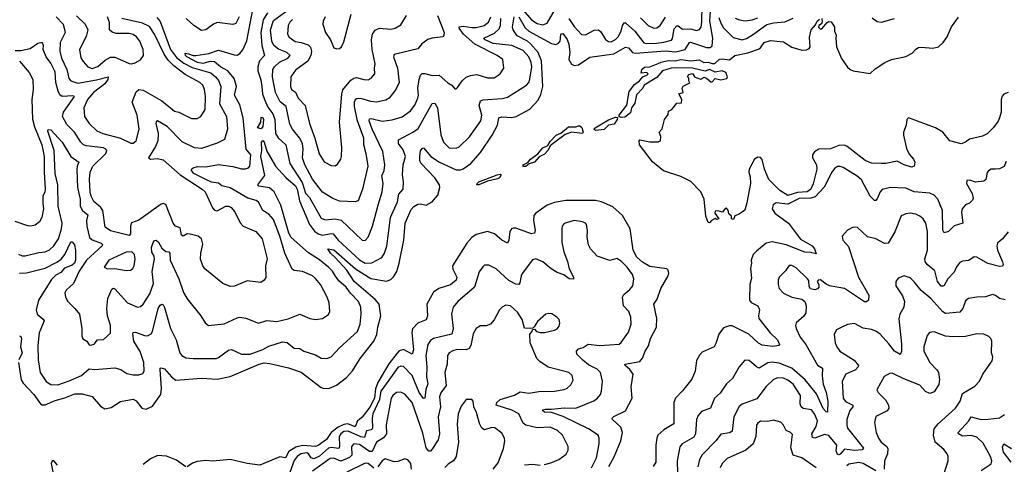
# Model space of a CAD drawing. Extents: x 2143765 to 2212931, y 878955 to 1017455.
# Tile 157 of 256: x 2152117 to 2159038, y 963380 to 966506. Entities that reach past the tile are written whole.
import ezdxf

# ---------------------------------------------------------------- set-up
doc = ezdxf.new("R2010")
doc.units = 0

msp = doc.modelspace()

# ---------------------------------------------------------------- linework, layer by layer
at = {"layer": '0CON20XD'}
for points in [[(2153302.5, 966265), (2153335, 966254.2), (2153355, 966254.3), (2153445, 966267.6), (2153515, 966291.8), (2153625, 966257.6), (2153645, 966257.1), (2153665, 966267.3), (2153685.4, 966294.6), (2153712.2, 966357.8), (2153771.8, 966665)], [(2155655, 966571.9), (2155715, 966505.3), (2155755, 966480), (2155795, 966469.3), (2155825, 966480.9), (2155915, 966638.9)], [(2153857.5, 966555), (2153827.7, 966505), (2153811.6, 966415), (2153817.7, 966325), (2153837.3, 966255), (2153803.3, 966216.7), (2153789.5, 966175), (2153791, 966145), (2153812.1, 966082.1), (2153818.1, 966035), (2153824, 965985), (2153836.4, 965945), (2153861.8, 965891.8), (2153897, 965845), (2153911.1, 965805), (2153913.9, 965705), (2153934.4, 965674.4), (2153986.7, 965625), (2154015, 965494.5), (2154101.3, 965361.3), (2154125, 965286.2), (2154152.9, 965255), (2154235, 965110.9), (2154265, 965098.2), (2154335, 965105.2), (2154375.6, 965095.6), (2154525, 964955.7), (2154544.2, 964954.2), (2154565, 964977.5), (2154596.9, 965055), (2154638, 965212), (2154665.4, 965295), (2154672.7, 965355), (2154663.1, 965406.9), (2154679.6, 965445), (2154682.7, 965485), (2154668.6, 965578.6), (2154593.3, 965735), (2154572.5, 965795), (2154575, 965809.4), (2154587.9, 965812.1), (2154665, 965793.5), (2154735, 965800.9), (2154805, 965823.3), (2154864.7, 965865.3), (2154894.1, 965905.9), (2154914.6, 965955), (2154918.9, 965975), (2154914.8, 966025), (2154923.9, 966085), (2154933.8, 966116.2), (2154945, 966126.4), (2154965, 966127.1), (2155015, 966112.2), (2155065, 966116.1), (2155125, 966060.8), (2155153.8, 966045), (2155175, 966020), (2155185, 966020), (2155195, 966028.8), (2155227.1, 966075), (2155255, 966100.6), (2155285.5, 966114.5), (2155330.3, 966120.3), (2155405, 966096.5), (2155453, 966097), (2155493.8, 966126.2), (2155520.8, 966165), (2155512, 966225), (2155473.5, 966255), (2155315, 966333.4), (2155237.4, 966405), (2155205.6, 966445), (2155206.2, 966455), (2155235, 966461.3), (2155295, 966450), (2155325, 966450.4), (2155381.1, 966465), (2155410.9, 966489.1), (2155429.5, 966525)], [(2155054.6, 966535), (2155099.5, 966415), (2155097.5, 966395), (2155090, 966385), (2155015, 966375.7), (2154985, 966365.6), (2154942.5, 966335), (2154915, 966300), (2154748.6, 966261.4), (2154744.7, 966245), (2154772.3, 966165), (2154783.5, 966065), (2154760.5, 966015), (2154713.5, 965955), (2154689.5, 965940.5), (2154625, 965926), (2154585, 965930.5), (2154515, 965950.7), (2154485, 965948.8), (2154475, 965942.2), (2154467.6, 965922.4), (2154467.6, 965895), (2154486, 965805), (2154532.5, 965675), (2154532.5, 965627.5), (2154550.4, 965565), (2154562.8, 965475), (2154526.8, 965315), (2154496.7, 965233.3), (2154475, 965224.4), (2154365, 965228.9), (2154317.9, 965247.9), (2154245, 965293.3), (2154175.3, 965385), (2154121, 965485), (2154104.3, 965535), (2154109.8, 965595), (2154103.8, 965635), (2154082.9, 965675), (2154034.1, 965735), (2154015, 965772.2), (2153988.8, 965895), (2153947.1, 965927.1), (2153914.2, 965995), (2153893.2, 966105), (2153895.3, 966154.7), (2153906.8, 966175), (2153943.8, 966206.2), (2154002.5, 966235), (2154018.1, 966255), (2153994.4, 966275), (2153935, 966297.4), (2153903, 966325), (2153888.8, 966355), (2153878.6, 966435), (2153900.8, 966499.2), (2154002.9, 966575)], [(2155624.2, 966525), (2155669.4, 966449.4), (2155694.7, 966424.7), (2155855, 966338.9), (2155885, 966332), (2155905, 966339.5), (2155914.7, 966355.3), (2155920.5, 966399.5), (2155925, 966407.1), (2155935, 966407.8), (2155965, 966366.4), (2155975.8, 966334.2), (2155983, 966275), (2155976.8, 966225), (2155995, 966193.5), (2156015, 966183.2), (2156045, 966188), (2156125, 966241.2), (2156293.4, 966266.6), (2156375, 966313.6), (2156395, 966306.7), (2156423.3, 966275), (2156445, 966270), (2156655, 966285.9), (2156729.8, 966280.2), (2156794.8, 966295.2), (2156823.8, 966346.2), (2156831.7, 966348.3), (2156945, 966310), (2156969.5, 966310.5), (2156985, 966321.2), (2156989.6, 966375), (2156968.9, 966495), (2156973.7, 966566.3)], [(2155976.2, 966515), (2156015, 966457.3), (2156065, 966400.6), (2156095, 966399.2), (2156155, 966430.9), (2156185, 966433.6), (2156201.1, 966421.1), (2156235, 966367.3), (2156255, 966352.7), (2156275, 966350.7), (2156305, 966366), (2156324.1, 966385), (2156344.8, 966425), (2156355, 966465.7), (2156365, 966482.9), (2156375, 966483.3), (2156439.7, 966425), (2156503.8, 966343.8), (2156525, 966337.3), (2156591.8, 966341.8), (2156645, 966346.9), (2156697.8, 966362.2), (2156705.7, 966374.3), (2156717.7, 966442.3), (2156735, 966462.9), (2156745, 966463.1), (2156775, 966438.3), (2156831.6, 966441.6), (2156875, 966429.6), (2156895, 966435.6), (2156906.1, 966453.9), (2156912.6, 966487.4), (2156914.5, 966605)], [(2153080.3, 966520.3), (2153103.5, 966493.5), (2153177.7, 966295), (2153219, 966239), (2153270.9, 966200.9), (2153330.1, 966170.1), (2153461, 966131), (2153494, 966105), (2153515, 966078.9), (2153529.5, 966035), (2153520.5, 965915), (2153571.1, 965825), (2153577.5, 965735), (2153556.3, 965663.7), (2153505, 965637.1), (2153395, 965599.1), (2153345, 965604.7), (2153258, 965648), (2153153.5, 965755), (2153085, 965794), (2153075, 965786.7), (2153073.8, 965775), (2153090.8, 965705), (2153088.4, 965655), (2153071.3, 965615), (2153021.8, 965535), (2153035, 965525.5), (2153085, 965529.8), (2153125, 965519.4), (2153245.2, 965415.2), (2153400.4, 965315), (2153419.7, 965295), (2153472.8, 965182.8), (2153486.7, 965166.7), (2153505, 965162.5), (2153565, 965194.5), (2153585, 965195.5), (2153604.2, 965185), (2153628.2, 965155), (2153667.2, 965077.2), (2153687.5, 965055), (2153777.4, 965017.4), (2153821.5, 964965), (2153855.4, 964825), (2153845.5, 964775), (2153846.8, 964693.2), (2153835.7, 964674.3), (2153811.2, 964658.8), (2153715, 964669.2), (2153626.4, 964633.6), (2153595, 964630.6), (2153545, 964652), (2153418.8, 964755), (2153404.2, 964775), (2153388.3, 964821.7), (2153390, 964865), (2153403, 964927), (2153394.2, 964965), (2153371.2, 964985), (2153315, 964999.1), (2153295, 964999.6), (2153265, 964984.6), (2153255, 964991.4), (2153245, 965042.5), (2153212, 965055), (2153194.4, 965075), (2153145, 965205.6), (2153125, 965212.5), (2153112.1, 965207.9), (2152955, 965095.5), (2152902.6, 965077.4), (2152895.5, 965055), (2152895, 965000), (2152885, 964987.5), (2152755, 965022), (2152717.7, 965047.7), (2152701.7, 965165), (2152687.8, 965185), (2152638.1, 965228.1), (2152619.7, 965265), (2152612.1, 965295), (2152606.8, 965385), (2152612.9, 965435), (2152630, 965475), (2152721.8, 965565), (2152728.8, 965585), (2152723.1, 965595), (2152704.7, 965604.7), (2152585, 965617.8), (2152565, 965626.9), (2152545.7, 965645.7), (2152502.3, 965715), (2152448.8, 965768.8), (2152417.5, 965825), (2152424, 965855), (2152500.8, 965965), (2152490.3, 965970.3), (2152415, 965966.5), (2152398.3, 965978.3), (2152386.7, 966003.3), (2152371.1, 966065), (2152365, 966138.1), (2152335, 966200), (2152302.9, 966245), (2152282.2, 966295), (2152282.9, 966325), (2152275, 966346.2), (2152245, 966339.2), (2152189.1, 966300.9), (2152125, 966287.3), (2152084.2, 966285.8)], [(2152108.6, 964095), (2152127.1, 963975), (2152140.9, 963950.9), (2152215, 963872.1), (2152262.3, 963805), (2152275, 963797.9), (2152295, 963797.4), (2152365, 963828.3), (2152435, 963847.7), (2152505, 963876.5), (2152555, 963875.9), (2152626.4, 963856.4), (2152685, 963789.6), (2152715, 963770.7), (2152760.5, 963779.5), (2152825, 963821.5), (2152915, 963837.7), (2152935, 963827.5), (2152975, 963775.4), (2153005, 963768.2), (2153050.9, 963789.1), (2153109.5, 963870.5), (2153113.3, 963915), (2153103.3, 964045), (2153104.5, 964055.5), (2153111.2, 964058.8), (2153135, 964052), (2153184.6, 963994.6), (2153215, 963972.5), (2153395, 963985.5), (2153505, 963978.2), (2153595, 963998.5), (2153800.8, 964085), (2153835, 964092.9), (2153875, 964089.6), (2154005, 964059.1), (2154095, 964027.9), (2154235, 963920), (2154255, 963912.5), (2154295, 963914.5), (2154344.2, 963935.8), (2154415, 963991.1), (2154455, 964037.1), (2154510.8, 964125), (2154605.2, 964245), (2154627.7, 964292.3), (2154634, 964344), (2154655.5, 964425), (2154643.9, 964505), (2154615, 964538.3), (2154468, 964665), (2154415.8, 964745), (2154334.8, 964834.8), (2154302.2, 964865), (2154282.5, 964895), (2154325, 964887.8), (2154477.8, 964755), (2154585, 964687.5), (2154695, 964668.1), (2154725, 964679.6), (2154745, 964697.9), (2154767.1, 964735), (2154785, 964794), (2154817.4, 964955), (2154827.1, 965075), (2154868.6, 965171.4), (2154886.6, 965193.4), (2154915, 965208.4), (2154935, 965210.9), (2154975, 965202.2), (2155015, 965224.7), (2155055, 965271.1), (2155070, 965325), (2155067.3, 965345), (2155035, 965393.1), (2154936.1, 965496.1), (2154929, 965515), (2154928.9, 965545), (2154935, 965583.3), (2154945, 965601.2), (2154955, 965604), (2155007.1, 965545), (2155067.1, 965505), (2155185, 965450.8), (2155215, 965450), (2155235, 965457.1), (2155287.8, 965495), (2155355, 965573.1), (2155436.7, 965695), (2155475.4, 965765), (2155485.6, 965815), (2155505, 965822.9), (2155575, 965819.1), (2155606, 965824), (2155702.7, 965877.3), (2155760.2, 965939.8), (2155780.3, 965979.7), (2155794.1, 966035.9), (2155785.4, 966215.4), (2155762.2, 966275), (2155706.4, 966336.4), (2155685, 966354.2), (2155613.1, 966393.1), (2155585.6, 966435), (2155580.9, 966455), (2155593.1, 966525)], [(2152373.1, 966525), (2152422.8, 966475), (2152436.8, 966415), (2152402.2, 966345), (2152399.3, 966285), (2152410.5, 966235), (2152448.8, 966155), (2152454.3, 966124.3), (2152463, 966093), (2152475, 966076.5), (2152525, 966060), (2152657.4, 966082.6), (2152737.5, 966105), (2152737.1, 966085), (2152714.1, 966055), (2152636.5, 965995), (2152592.4, 965945), (2152567.6, 965885), (2152571.5, 965825), (2152603.8, 965775), (2152658.1, 965725), (2152702, 965705), (2152825, 965673.9), (2152897.7, 965637.7), (2152915, 965638), (2152935.6, 965655), (2152955.4, 965735), (2152942.9, 965835), (2152907.7, 965925), (2152935, 965998.6), (2152955, 966015.4), (2152985, 966010.4), (2153115.5, 965935), (2153205, 965862.9), (2153235, 965855.6), (2153325, 965812.2), (2153365, 965811.4), (2153389.2, 965825), (2153419.5, 965875), (2153422.8, 965965), (2153416.7, 966015), (2153402.9, 966045), (2153382.7, 966065), (2153280.2, 966120.2), (2153201, 966181), (2153160.8, 966220.8), (2153132.3, 966262.3), (2153065, 966404.6), (2153028, 966458), (2152980.7, 966480.7), (2152834.4, 966514.4)], [(2152515, 966533.6), (2152576.4, 966475), (2152596.2, 966435), (2152585, 966388), (2152537.5, 966295), (2152546.4, 966236.4), (2152561.9, 966211.9), (2152594.5, 966174.5), (2152625, 966162.3), (2152665, 966176.2), (2152717.8, 966222.2), (2152755, 966241.8), (2152785, 966241.8), (2152859.6, 966209.6), (2152885, 966197.5), (2152905, 966195.8), (2152927.9, 966202.1), (2152965, 966224), (2152987.5, 966255), (2152985.7, 966295), (2152960.6, 966355), (2152936.7, 966385), (2152915, 966400.9), (2152885, 966409.6), (2152795, 966409.2), (2152767.6, 966417.6), (2152748.2, 966435), (2152747.5, 966485), (2152733.1, 966525)], [(2153660, 966525), (2153635, 966480), (2153615, 966472.5), (2153505, 966486.2), (2153478.1, 966475), (2153425, 966435.5), (2153395, 966430), (2153340.5, 966465), (2153286.2, 966515)], [(2154035, 966506.7), (2154015, 966487.8), (2154003.8, 966465), (2153999.1, 966405), (2154011.7, 966381.7), (2154052.2, 966352.2), (2154095, 966345.9), (2154145, 966329.3), (2154161.6, 966311.6), (2154167.9, 966285), (2154162.5, 966255), (2154142.4, 966215), (2154055, 966150.9), (2154022.2, 966105), (2154020.8, 966035), (2154027.8, 966015), (2154056.3, 965996.3), (2154075, 965954.5), (2154123.3, 965903.3), (2154152.9, 965775), (2154191.9, 965671.9), (2154222.8, 965562.8), (2154257.4, 965507.4), (2154305, 965480), (2154335, 965479.2), (2154350.9, 965489.1), (2154373.1, 965525), (2154377.8, 965545), (2154381.5, 965605), (2154363.8, 965785), (2154380, 965985), (2154387.2, 966012.7), (2154445, 966081.5), (2154465, 966095.5), (2154485, 966100), (2154535.5, 966084.5), (2154565, 966083.3), (2154586.2, 966093.8), (2154613.1, 966125), (2154610, 966165), (2154615.4, 966195), (2154595.3, 966295), (2154589.5, 966365), (2154596.2, 966403.8), (2154615, 966433.1), (2154645, 966447.1), (2154725, 966438.5), (2154756.2, 966445), (2154795, 966469.2), (2154835.6, 966535)], [(2154264.5, 966525), (2154249.5, 966495), (2154247.8, 966475), (2154265.6, 966415), (2154300.8, 966365), (2154325, 966307.5), (2154345, 966300), (2154365, 966303.3), (2154378.8, 966315), (2154395, 966350), (2154447.1, 966545)], [(2155702.1, 966087.9), (2155715.7, 966175), (2155713.1, 966205), (2155695.3, 966245), (2155655, 966289.7), (2155575, 966323.3), (2155445, 966338.5), (2155388, 966365), (2155379.2, 966375), (2155455, 966410.2), (2155487.6, 966442.4), (2155496, 966464), (2155499.3, 966515)], [(2156479.7, 966519.7), (2156535, 966465.5), (2156575, 966446.5), (2156595, 966448.9), (2156618.5, 966465), (2156656.4, 966523.6)], [(2156605, 966197.3), (2156625, 966207.6), (2156675, 966218.4), (2156725, 966215.9), (2156765, 966226.2), (2156835, 966217.5), (2156892.8, 966222.7), (2156925, 966205.8), (2156955, 966208), (2156985, 966196.7), (2157003, 966197), (2157035, 966227.1), (2157055, 966230.8), (2157105, 966223.3), (2157142.5, 966255), (2157235, 966273.3), (2157310.5, 966299.5), (2157323.1, 966306.9), (2157350, 966345), (2157395, 966358.6), (2157485, 966350), (2157545, 966312.2), (2157615, 966290.9), (2157646.8, 966293.2), (2157666.7, 966303.3), (2157673.1, 966315), (2157667.3, 966382.7), (2157679.5, 966435), (2157709.7, 966470.3), (2157721.9, 966495), (2157739.7, 966510.3)], [(2157031.8, 966521.8), (2157045, 966481.8), (2157065, 966449.4), (2157131, 966381), (2157195, 966364.2), (2157225, 966374.2), (2157274.6, 966405), (2157367.8, 966472.2), (2157415, 966483.1), (2157495, 966489.6), (2157554.1, 966515.9)], [(2157145, 966516.4), (2157175.3, 966505.3), (2157217.3, 966497.3), (2157265, 966503.5), (2157305, 966519)], [(2157756, 966515), (2157758.3, 966491.7), (2157752.3, 966477.7), (2157733.3, 966465), (2157732.3, 966452.3), (2157745, 966440), (2157755, 966442.5), (2157792.5, 966485), (2157805, 966493.3), (2157820.7, 966490.7), (2157843.8, 966455), (2157843.9, 966423.9), (2157856.1, 966396.1), (2157853.8, 966376.2), (2157858.9, 966315), (2157892.6, 966232.6), (2157935, 966171.2), (2157953.3, 966155), (2157975, 966147.1), (2158095, 966127.1), (2158130.8, 966159.2), (2158198.6, 966205), (2158244.8, 966225.2), (2158345, 966245.8), (2158389.1, 966270.9), (2158415, 966298.9), (2158435, 966310), (2158455, 966313.3), (2158534.7, 966304.7), (2158574.7, 966315.3), (2158608.9, 966345), (2158637.1, 966385), (2158665.6, 966455), (2158715, 966524.4)], [(2158109.7, 966519.7), (2158145, 966493.8), (2158175, 966488.6), (2158265, 966513.3)], [(2152115, 966213.2), (2152182.5, 966135), (2152209.5, 966085), (2152210.7, 966015), (2152201.6, 965945), (2152207.5, 965807.5), (2152221.8, 965751.8), (2152271.7, 965625), (2152287.7, 965545), (2152287.5, 965435), (2152296.7, 965315), (2152294.1, 965295.9), (2152278.5, 965265), (2152280.4, 965215), (2152283.6, 965175), (2152273.3, 965115), (2152255.4, 965084.6), (2152225, 965061.9), (2152195, 965053.1), (2152175, 965055.7), (2152085, 965086.9)], [(2152107.4, 964857.4), (2152135, 964845.4), (2152155, 964845.3), (2152251.7, 964868.3), (2152295, 964872.7), (2152325, 964887.1), (2152357.3, 964915), (2152388.6, 964965), (2152410, 965035), (2152414.2, 965075), (2152386.7, 965195), (2152383.9, 965345), (2152367.1, 965425), (2152358.5, 965585), (2152315, 965722.5), (2152315.8, 965734.2), (2152335, 965731.5), (2152415, 965644.4), (2152475.4, 965545), (2152532.9, 965505), (2152519.7, 965475), (2152517.8, 965452.2), (2152523, 965325), (2152540.6, 965245), (2152541.7, 965195), (2152557.6, 965165), (2152596.1, 965135), (2152587.1, 965095), (2152588.3, 965055), (2152606.7, 964975), (2152625, 964957.8), (2152690, 964935), (2152698.1, 964925), (2152695.6, 964915), (2152585.3, 964815), (2152535, 964738.5), (2152495, 964651.4), (2152444.3, 964605), (2152434.2, 964585), (2152439.4, 964555), (2152454.4, 964525), (2152505, 964475.6), (2152536.2, 964435), (2152553.5, 964335), (2152553, 964283), (2152561.4, 964261.4), (2152588.8, 964245), (2152605, 964220.9), (2152617.6, 964217.6), (2152640, 964225), (2152662.5, 964255), (2152705, 964257.5), (2152755, 964302), (2152754.6, 964355.4), (2152733.3, 964423.3), (2152729.1, 964475), (2152735.8, 964545), (2152765, 964612.2), (2152775, 964617.7), (2152785, 964614.5), (2152875, 964514.3), (2152945, 964485.6), (2152965, 964490), (2152985, 964505.8), (2153030.6, 964579.4), (2153058.3, 964651.7), (2153048.3, 964735), (2153065.3, 964825.3), (2153062.9, 964842.9), (2153045, 964871.2), (2153042.4, 964905), (2153055, 964940), (2153065, 964953.1), (2153075, 964956), (2153092, 964942), (2153115, 964899.2), (2153145, 964876.2), (2153165, 964873.3), (2153171.2, 964865), (2153174.5, 964815), (2153234.7, 964684.7), (2153268.1, 964588.1), (2153293.9, 964543.9), (2153389.2, 964425), (2153420.8, 964375), (2153443.3, 964355), (2153555, 964367.8), (2153645, 964410.5), (2153665, 964414.4), (2153707.2, 964407.2), (2153795, 964372.2), (2153855, 964390), (2153925, 964383.6), (2154002.7, 964402.7), (2154085, 964435.7), (2154155, 964405.6), (2154195, 964397.1), (2154245.5, 964404.5), (2154287, 964433), (2154295.8, 964455), (2154291.9, 964515), (2154278.2, 964555), (2154230.9, 964645), (2154196.8, 964686.8), (2154174, 964704), (2154105, 964735.4), (2154045, 964742.7), (2154031.8, 964751.8), (2153981.3, 964865), (2153945.3, 964985), (2153900.1, 965100.1), (2153868.5, 965138.5), (2153825, 965164.5), (2153794.1, 965224.1), (2153778, 965235), (2153721.2, 965251.2), (2153595, 965323.9), (2153537.1, 965337.1), (2153515, 965355.5), (2153465, 965363.6), (2153420, 965385), (2153340, 965425), (2153324.3, 965445.7), (2153324.3, 965455.7), (2153335.6, 965464.4), (2153365.5, 965474.5), (2153425, 965471.1), (2153515, 965488), (2153615, 965473.5), (2153675, 965458), (2153705, 965457.7), (2153725, 965464.6), (2153733.9, 965476.1), (2153741.8, 965555), (2153708.7, 965595), (2153688.6, 965815), (2153665, 965907.1), (2153627.3, 965975), (2153639.5, 966035), (2153625, 966092.3), (2153578.8, 966145), (2153527.1, 966175), (2153485, 966209.8), (2153455, 966212.1), (2153405, 966197.6), (2153367.1, 966205), (2153291.8, 966245), (2153282.7, 966255), (2153280.8, 966269.2), (2153302.5, 966265)], [(2159065, 965994.4), (2159035, 965982.5), (2159022.2, 965967.8), (2159014.7, 965945), (2159015.3, 965855), (2159004.6, 965815.4), (2158995, 965792), (2158962.8, 965747.2), (2158917.4, 965702.6), (2158885, 965687.8), (2158793.3, 965665), (2158765.5, 965644.5), (2158735, 965632.5), (2158655, 965654.4), (2158604.8, 965714.8), (2158555, 965746.3), (2158364, 965816), (2158351.9, 965805), (2158348.3, 965765), (2158329.7, 965715), (2158329.3, 965695), (2158349.6, 965599.6), (2158369.5, 965559.5), (2158399.2, 965525), (2158408, 965505), (2158403.3, 965475), (2158385, 965470), (2158335, 965484.6), (2158285, 965512), (2158205, 965495.6), (2158175.5, 965495.5), (2158105, 965497.8), (2158060, 965515), (2157934, 965614), (2157913.3, 965623.3), (2157875, 965622.4), (2157815, 965599), (2157735, 965595.3), (2157704, 965576), (2157690, 965555), (2157690.7, 965535), (2157718.1, 965485), (2157720.8, 965455), (2157695, 965352.9), (2157677.6, 965315), (2157652.9, 965295), (2157585, 965290.1), (2157515, 965269.9), (2157459.3, 965305), (2157383.2, 965383.2), (2157351.8, 965455), (2157335, 965523.3), (2157325, 965536.2), (2157305, 965540), (2157282.5, 965525), (2157244.4, 965455), (2157242.2, 965435), (2157251.7, 965401.7), (2157254.5, 965355), (2157227.5, 965217.5), (2157215, 965167.5), (2157175, 965137.5), (2157142.5, 965127.5), (2157135, 965100), (2157120, 965105), (2157120, 965125), (2157101.7, 965141.7), (2157097, 965167), (2157085, 965180), (2157075, 965177.5), (2157057, 965153), (2157025, 965162.5), (2157005, 965160), (2157003.3, 965145), (2157030, 965105), (2157015, 965100), (2157005, 965107.5), (2156980, 965095), (2156965, 965077.5), (2156955, 965080), (2156938.8, 965125), (2156927.8, 965245), (2156905, 965296.7), (2156835, 965368.8), (2156765, 965402.9), (2156642.1, 965442.1), (2156565, 965507.5), (2156473.8, 965625), (2156470, 965655), (2156475, 965660), (2156545, 965647.5), (2156605, 965647.5), (2156620, 965655), (2156623.3, 965685), (2156612.5, 965715), (2156631.7, 965738.3), (2156650, 965805), (2156675, 965840), (2156677.5, 965862.5), (2156700, 965875), (2156735, 965920), (2156768.3, 965921.7), (2156770, 965945), (2156750, 965985), (2156780, 965995), (2156772.5, 966025), (2156780.7, 966039.3), (2156828.3, 966061.7), (2156820, 966075), (2156820, 966095), (2156810, 966105), (2156820.7, 966119.3), (2156845, 966126.7), (2156861.7, 966101.7), (2156905, 966087.5), (2156925, 966102.5), (2156943.9, 966093.9), (2156975, 966070), (2156985, 966070), (2157005, 966092.5), (2157045, 966082.5), (2157087, 966093), (2157092.5, 966105), (2157080, 966135), (2157055, 966147.1), (2157005, 966136), (2156965, 966155.7), (2156935, 966144), (2156845, 966165.4), (2156725, 966167.9), (2156695, 966165.4), (2156635, 966146.6), (2156595, 966099.5), (2156505.5, 966045), (2156496.6, 966023.4), (2156452.7, 965977.3), (2156440, 965920), (2156416.8, 965885), (2156409.2, 965850.8), (2156369.7, 965820.3), (2156345, 965817.8), (2156330.8, 965825), (2156331.5, 965835), (2156384.4, 965905), (2156400.1, 965999.9), (2156439.1, 966050.9), (2156473.5, 966075), (2156497, 966103), (2156525, 966114.6), (2156534, 966125), (2156524.2, 966134.2), (2156485, 966130), (2156488.8, 966155), (2156509.2, 966170.8), (2156545, 966174), (2156605, 966197.3)], [(2152115, 964722.9), (2152165, 964726.3), (2152295, 964759.4), (2152378, 964802), (2152408.5, 964821.5), (2152434.7, 964855.3), (2152475, 964943.8), (2152485, 964943.8), (2152503, 964923), (2152510, 964885), (2152507.8, 964815), (2152501.9, 964795), (2152485, 964779.2), (2152431.7, 964758.3), (2152405, 964729.6), (2152370.7, 964709.3), (2152340.8, 964679.2), (2152249.6, 964535), (2152232, 964465), (2152239.5, 964435), (2152281.4, 964401.4), (2152288.3, 964388.3), (2152254.4, 964305), (2152243.9, 964216.1), (2152245.5, 964115), (2152261.1, 964025), (2152302.6, 963962.6), (2152335, 963941.1), (2152385, 963938.2), (2152463.6, 963966.4), (2152550.8, 964005), (2152605, 964052.2), (2152645, 964046.5), (2152785, 964057.8), (2152826.6, 964046.6), (2152869.1, 964019.1), (2152915, 964008.1), (2152955, 964009.4), (2152981.9, 964018.1), (2152990.6, 964035), (2152989.6, 964095), (2152962.7, 964172.7), (2152918.8, 964245), (2152911.7, 964298.3), (2152915, 964306.2), (2152931.7, 964308.3), (2152995, 964285.4), (2153015, 964283.9), (2153041.5, 964298.5), (2153050.3, 964315), (2153090.4, 964475), (2153105, 964500), (2153115, 964505.7), (2153125, 964501.2), (2153135, 964483.3), (2153176.7, 964335), (2153216.1, 964255), (2153242.8, 964162.8), (2153257.5, 964145), (2153285, 964128.9), (2153336.2, 964123.8), (2153496.7, 964123.3), (2153515, 964130), (2153585, 964183.5), (2153605, 964187.8), (2153675, 964154.5), (2153736.7, 964155), (2153825, 964186.8), (2153868.2, 964211.8), (2153965, 964242.1), (2153996.6, 964236.6), (2154045, 964196.7), (2154085, 964193.3), (2154115, 964175.6), (2154195, 964150), (2154235, 964127.1), (2154275, 964124.3), (2154306.2, 964135), (2154365, 964198.1), (2154490.6, 964315), (2154510.6, 964365), (2154516.7, 964435), (2154515.5, 964485), (2154497.3, 964525), (2154442.5, 964582.5), (2154411.8, 964625), (2154359.5, 964669.5), (2154336.9, 964703.1), (2154315, 964737.7), (2154288.2, 964765), (2154225, 964817.1), (2154147.5, 964867.5), (2154024.7, 964974.7), (2154008.5, 965005), (2153952.1, 965202.1), (2153904.8, 965294.8), (2153872.9, 965322.9), (2153796.7, 965335), (2153790, 965345), (2153840.3, 965409.7), (2153811.6, 965545), (2153817.7, 965585), (2153816.1, 965643.9), (2153825, 965655.5), (2153835, 965644.3), (2153855, 965580.6), (2153914.6, 965475), (2153987.1, 965397.1), (2154055, 965337.9), (2154066.7, 965313.3), (2154082.5, 965232.5), (2154154.9, 965064.9), (2154189.6, 965019.6), (2154215, 965000.4), (2154245, 964990.2), (2154305, 965002.3), (2154319.4, 964999.4), (2154355, 964954.7), (2154505, 964818.4), (2154545, 964794.2), (2154592.7, 964797.3), (2154662.9, 964835), (2154682.1, 964865), (2154696.9, 964913.1), (2154723.7, 965115), (2154773.1, 965225), (2154780.8, 965279.2), (2154811.5, 965315), (2154815.3, 965365), (2154807.5, 965415), (2154811.6, 965485), (2154828, 965545), (2154811.4, 965591.4), (2154780.4, 965635), (2154779.4, 965660.6), (2154885, 965717.2), (2154918.3, 965741.7), (2155015, 965917.1), (2155035, 965918), (2155054.4, 965885), (2155076.8, 965696.8), (2155094.7, 965644.7), (2155135, 965605.5), (2155185, 965602.3), (2155205, 965611.1), (2155278.6, 965681.4), (2155358.7, 965795), (2155364.7, 965835), (2155346.9, 965903.1), (2155355.6, 965935), (2155375, 965943.3), (2155508, 965952), (2155545, 965961.1), (2155678.5, 966045), (2155694.6, 966065), (2155702.1, 966087.9)], [(2153815, 965738.9), (2153788, 965745), (2153811.4, 965785), (2153815, 965820), (2153825, 965819.2), (2153830.6, 965805), (2153825, 965753.8), (2153815, 965738.9)], [(2156165, 965725.6), (2156151.9, 965735), (2156161.5, 965745), (2156255, 965801.8), (2156305, 965821.5), (2156318.2, 965818.2), (2156316.9, 965805), (2156295, 965770.8), (2156255, 965763.3), (2156225, 965733.9), (2156165, 965725.6)], [(2155675, 965472.7), (2155655, 965474), (2155656.2, 965485), (2155688.9, 965501.1), (2155708.2, 965525), (2155758.3, 965561.7), (2155794.8, 965605.2), (2155828.9, 965621.1), (2155845, 965650.5), (2155886.8, 965693.3), (2155921, 965709), (2155975, 965751.8), (2156025, 965752.5), (2156045, 965759.4), (2156055, 965758.4), (2156067, 965747), (2156077.1, 965715), (2156073.2, 965706.8), (2155995, 965715.9), (2155951.8, 965698.2), (2155848.5, 965621.5), (2155829.6, 965585), (2155805, 965561.1), (2155769.1, 965540.9), (2155735, 965503.1), (2155698.5, 965491.5), (2155675, 965472.7)], [(2159051.7, 965508.3), (2159036.8, 965473.2), (2159005, 965456.9), (2158975.5, 965455.5), (2158945, 965455.7), (2158925.8, 965444.2), (2158917.7, 965432.3), (2158908.6, 965381.4), (2158895, 965370), (2158835, 965364.3), (2158795, 965378), (2158774.3, 965375.7), (2158772, 965355), (2158811.4, 965285), (2158818.8, 965251.2), (2158814.1, 965235.9), (2158794.2, 965215.8), (2158765, 965204.2), (2158740.5, 965175), (2158737, 965153), (2158746.2, 965075), (2158685, 965057.5), (2158645, 965016.9), (2158615, 965008), (2158605.6, 965025.6), (2158602.2, 965165), (2158571.1, 965245), (2158545, 965272.9), (2158515, 965286.1), (2158405, 965294.7), (2158345, 965320.4), (2158235, 965326.9), (2158178.9, 965311.1), (2158165.3, 965294.7), (2158145, 965247.5), (2158135, 965235.8), (2158125, 965235.6), (2158095, 965264.4), (2158035, 965380), (2158004.5, 965405.5), (2157905, 965467.8), (2157885, 965474.4), (2157865, 965472.9), (2157845, 965459.2), (2157825.4, 965434.6), (2157772.4, 965327.6), (2157709.4, 965260.6), (2157678.2, 965251.8), (2157595, 965247.8), (2157515, 965208.9), (2157435, 965219.4), (2157412.5, 965205), (2157407.1, 965175), (2157424.3, 965145), (2157521.9, 965075), (2157605, 964962.3), (2157688.2, 964915), (2157702.5, 964895), (2157715, 964860), (2157675, 964870), (2157635, 964871.2), (2157505, 964922.8), (2157405, 964944), (2157362.9, 964935), (2157295, 964877.8), (2157272.2, 964855), (2157257.8, 964815), (2157261.9, 964795), (2157253.6, 964756.4), (2157261.7, 964688.3), (2157248.5, 964645), (2157245.7, 964535), (2157258.3, 964518.3), (2157305, 964494), (2157316.4, 964465), (2157308.9, 964425), (2157313.1, 964405), (2157390.9, 964305), (2157444.3, 964255), (2157458, 964222), (2157453.9, 964216.1), (2157411.4, 964208.6), (2157335, 964218.2), (2157311.1, 964231.1), (2157241.5, 964295), (2157125, 964352.5), (2157105, 964353.3), (2157065, 964339.4), (2157030.6, 964295), (2157010.9, 964229.1), (2156997.5, 964205), (2156915, 964169.2), (2156895, 964148), (2156875, 964110), (2156864.4, 964035), (2156842.2, 963977.8), (2156775, 963897.1), (2156727.1, 963845), (2156713.9, 963815), (2156714.1, 963665.9), (2156645, 963623.3), (2156602.5, 963585), (2156594.2, 963565), (2156588.1, 963515), (2156588.2, 963395), (2156570, 963365)], [(2155345, 965344), (2155330, 965345), (2155331.4, 965355), (2155345, 965365.9), (2155472, 965415), (2155495, 965419.4), (2155502, 965415), (2155489.6, 965395), (2155475, 965387.2), (2155405, 965371.5), (2155345, 965344)], [(2156455, 964837.3), (2156429.5, 964885), (2156407.1, 965035), (2156355, 965129.5), (2156285, 965190), (2156205.8, 965225.8), (2156165, 965234.8), (2155955, 965233.7), (2155875, 965220), (2155825, 965201.5), (2155743.6, 965146.4), (2155730.2, 965129.8), (2155727.5, 965095), (2155741.1, 965025), (2155735.6, 965004.4), (2155715, 965000.5), (2155605, 965040), (2155585, 965040), (2155574.2, 965035), (2155562.4, 965017.6), (2155554.5, 964955.5), (2155545, 964934.2), (2155505, 964955.4), (2155455, 965000), (2155405, 965015.7), (2155325, 964995.7), (2155294.2, 964975), (2155259.4, 964935), (2155160, 964775), (2155161.9, 964751.9), (2155190, 964695), (2155183.6, 964675), (2155145, 964640.7), (2155063.7, 964616.3), (2155025, 964590.6), (2154978.9, 964505), (2154983.1, 964425), (2154974.6, 964395.4), (2154915, 964371.8), (2154877.6, 964332.4), (2154873.3, 964306.7), (2154884.7, 964185.3), (2154876.4, 964153.6), (2154815, 964186.7), (2154785, 964176.9), (2154769, 964161), (2154712.4, 964087.6), (2154634.1, 963955.9), (2154618.8, 963911.2), (2154611.5, 963845), (2154579, 963781), (2154525, 963711.5), (2154504.7, 963695.3), (2154491.9, 963685), (2154475.5, 963644.5), (2154423.7, 963663.7), (2154395, 963659.4), (2154355, 963642.2), (2154307, 963605), (2154272.8, 963555), (2154215, 963512.2), (2154195, 963506.1), (2154105, 963513.1), (2154058.5, 963501.5), (2154008.9, 963471.1), (2153985, 963425.7), (2153945, 963432.2), (2153805, 963374.8), (2153714.8, 963384.8), (2153595, 963414.4), (2153475, 963401.8), (2153425, 963407.3), (2153365, 963400.9), (2153331.1, 963388.9), (2153295, 963362)], [(2156135.6, 963355), (2156171.1, 963425), (2156190, 963525), (2156190, 963565), (2156182, 963585), (2156115, 963628.7), (2155935.9, 963715.9), (2155855, 963745.5), (2155805, 963747.7), (2155793.5, 963755), (2155795, 963762.5), (2155811.8, 963768.3), (2155855, 963767.3), (2155945, 963778.1), (2156026, 963774), (2156153.3, 963826.7), (2156179.2, 963845), (2156199.3, 963870.7), (2156207.1, 963895), (2156213.6, 963965), (2156199.5, 964025), (2156175, 964049.3), (2156115, 964078.5), (2156075, 964111.5), (2156034, 964155), (2156030.8, 964175), (2156045, 964192.2), (2156077.9, 964202.1), (2156112.5, 964225), (2156195, 964215.5), (2156330, 964225), (2156344.5, 964235.5), (2156395, 964308.8), (2156414.3, 964365), (2156412.9, 964415), (2156399.4, 964455), (2156361.5, 964495), (2156354.2, 964555), (2156364.3, 964575), (2156405, 964609.2), (2156425.6, 964635), (2156433.1, 964685), (2156423.1, 964715), (2156387.8, 964765), (2156345, 964808), (2156315, 964828), (2156265, 964813.8), (2156175, 964843.3), (2156130, 964895), (2156114.2, 964924.2), (2156106.1, 964976.1), (2156108.8, 965025), (2156100, 965065), (2156093.3, 965075), (2156072.5, 965085), (2156015, 965094.4), (2155945, 965072.5), (2155930.8, 965055), (2155927.5, 965035), (2155927.7, 964942.3), (2155941.5, 964875), (2155967, 964807), (2155978, 964755), (2156010, 964695), (2156008.8, 964681.2), (2155980, 964685), (2155942.7, 964712.7), (2155895, 964728.5), (2155853.1, 964755), (2155795, 964804.4), (2155745, 964825.7), (2155722.4, 964817.6), (2155648.5, 964721.5), (2155640.5, 964705), (2155633.1, 964656.9), (2155625, 964644), (2155605, 964645.6), (2155555, 964672.7), (2155465, 964754.4), (2155415, 964780.6), (2155385, 964780), (2155371.4, 964768.6), (2155347.4, 964732.6), (2155313.5, 964626.5), (2155196.7, 964525), (2155164.5, 964485), (2155150.9, 964439.1), (2155164.6, 964335), (2155155, 964295.7), (2155026.4, 964263.6), (2155005, 964250.6), (2154986.6, 964223.4), (2154972, 964145), (2154979.2, 964065), (2154975.3, 963995), (2154985.4, 963945), (2154971.4, 963905), (2154965, 963844.2), (2154955, 963843.1), (2154925, 963885.4), (2154875.3, 964005), (2154815, 964067.5), (2154795, 964070.8), (2154775, 964061.2), (2154712.4, 963972.4), (2154656.1, 963893.9), (2154646.6, 963835), (2154599.4, 963735), (2154594.8, 963705), (2154597.5, 963632.5), (2154586.7, 963623.3), (2154554.5, 963615.5), (2154541.3, 963568.7), (2154515, 963572.3), (2154425, 963613.8), (2154395, 963610.2), (2154373.3, 963595), (2154361.5, 963575), (2154364, 963505), (2154359, 963491), (2154305, 963497.7), (2154286.4, 963493.6), (2154225, 963436.6), (2154185, 963418.3), (2154166.5, 963426.5), (2154146.7, 963455), (2154135, 963461.9), (2154093.8, 963455), (2154066.8, 963435), (2154045, 963406.7), (2154005, 963296.5)], [(2159065.7, 965015), (2159024.4, 964965.6), (2158988.8, 964935), (2158984.4, 964915.6), (2158989.1, 964885), (2159025.5, 964804.5), (2159030, 964785), (2159026.2, 964773.8), (2159005, 964770), (2158921.7, 964791.7), (2158845.4, 964835.4), (2158825, 964838), (2158788.2, 964811.8), (2158745, 964809.4), (2158725, 964799.2), (2158700.9, 964769.1), (2158685, 964730), (2158640.8, 964685), (2158615, 964638.1), (2158605, 964631.5), (2158595, 964633.5), (2158569.1, 964665), (2158549.3, 964739.3), (2158495, 964783.9), (2158481.1, 964805), (2158479.6, 964825), (2158496.9, 964885), (2158496.8, 965016.8), (2158485.3, 965075.3), (2158468.1, 965105), (2158445, 965124.4), (2158415, 965137.8), (2158375.4, 965145.4), (2158345, 965141.9), (2158312.5, 965127.5), (2158268.9, 965015), (2158221.2, 964935), (2158195, 964932.5), (2158135.4, 964965.4), (2158075, 964980), (2158005, 965043.8), (2157976.4, 965046.4), (2157934.4, 965025.6), (2157898.8, 964985), (2157903.8, 964955), (2157942, 964912), (2158013.1, 964695), (2158085, 964568.8), (2158084, 964535), (2158068.7, 964521.3), (2158055, 964522.7), (2157915.2, 964615.2), (2157810, 964635), (2157785.9, 964645.9), (2157745, 964677.5), (2157730, 964675), (2157722.5, 964665), (2157733.6, 964643.6), (2157733.3, 964625), (2157725, 964613.3), (2157705, 964606.7), (2157675, 964613.3), (2157665, 964630), (2157662.7, 964672.7), (2157654.3, 964685), (2157575, 964762.5), (2157545, 964777.8), (2157525, 964776.7), (2157499.5, 964740.5), (2157455.6, 964695), (2157448.6, 964675), (2157448.1, 964645), (2157455.7, 964615), (2157485, 964584.4), (2157545, 964554.4), (2157615, 964540.8), (2157636, 964525), (2157645.8, 964495), (2157642.5, 964445), (2157628.9, 964421.1), (2157574.3, 964375.7), (2157570, 964355), (2157574.5, 964334.5), (2157602.7, 964275), (2157643.3, 964223.3), (2157725, 964077.5), (2157759.2, 964055), (2157756.7, 964003.3), (2157764.7, 963944.7), (2157785.8, 963885.8), (2157797.3, 963825), (2157795, 963746.7), (2157785, 963749.4), (2157765, 963773.6), (2157718, 963875), (2157638.9, 963975), (2157545, 964057), (2157455, 964090.9), (2157405, 964097.1), (2157375, 964094.2), (2157315, 964056.9), (2157295, 964064.6), (2157245, 964110), (2157215, 964112), (2157174.4, 964065), (2157127.5, 963982.5), (2157085, 963945.8), (2157039.5, 963880.5), (2157001.4, 963845), (2156972.5, 963775), (2156909.6, 963750.4), (2156885, 963724), (2156873.6, 963695), (2156866.2, 963595), (2156855, 963571.1), (2156772.5, 963525), (2156756.7, 963503.3), (2156739.3, 963405), (2156739.8, 963320.2)], [(2152865, 964742.9), (2152895, 964744), (2152912.4, 964757.6), (2152921.4, 964775), (2152927.4, 964822.6), (2152922.5, 964855), (2152905, 964873.8), (2152865, 964871.4), (2152744, 964815), (2152710, 964765), (2152734.2, 964754.2), (2152785, 964755.6), (2152865, 964742.9)], [(2156257.2, 963365), (2156296.4, 963433.6), (2156341.4, 963545), (2156353.8, 963605), (2156341.9, 963641.9), (2156282.5, 963695), (2156280.8, 963705), (2156292.5, 963717.5), (2156375, 963755.4), (2156422.9, 963845), (2156415.9, 963925), (2156428.9, 964015), (2156406.4, 964046.4), (2156373.3, 964075), (2156370.8, 964085), (2156475, 964103.3), (2156494.5, 964125.5), (2156513.6, 964176.4), (2156536.6, 964213.4), (2156551.2, 964265), (2156593.4, 964345), (2156596.2, 964405), (2156573.5, 964505), (2156597.8, 964542.2), (2156624, 964616), (2156674.3, 964705), (2156680, 964725), (2156676, 964745), (2156665.5, 964755.5), (2156545, 964770), (2156495, 964800.8), (2156455, 964837.3)], [(2159045, 964536.4), (2159004.7, 964544.7), (2158975, 964567.5), (2158955, 964574.2), (2158905, 964557.1), (2158845, 964555.5), (2158785, 964545.7), (2158765, 964528.8), (2158745.3, 964474.7), (2158725, 964450.6), (2158625, 964440), (2158605, 964452.9), (2158520.5, 964545), (2158452.7, 964602.7), (2158405, 964663.1), (2158375, 964690), (2158335, 964705.6), (2158291.7, 964688.3), (2158275.7, 964665), (2158275.7, 964635), (2158323.1, 964565), (2158335.6, 964525), (2158331.1, 964485), (2158304.5, 964435.5), (2158296.5, 964403.5), (2158316, 964226), (2158316.3, 964173.7), (2158305, 964152.5), (2158265, 964175.4), (2158227.2, 964227.2), (2158165.3, 964295), (2158135, 964316.2), (2158105, 964328.9), (2158045, 964338), (2157985, 964369.4), (2157935, 964363.1), (2157896.7, 964345)], [(2155705, 964336), (2155666.1, 964336.1), (2155648.9, 964398.9), (2155615, 964450), (2155567.5, 964495), (2155535, 964498.9), (2155508, 964485), (2155490, 964465), (2155450.8, 964395), (2155426.2, 964365), (2155395, 964354.2), (2155355, 964354), (2155326, 964335), (2155303.6, 964296.4), (2155286.7, 964215), (2155276, 964194), (2155255, 964184.7), (2155192.5, 964187.5), (2155161.1, 964178.9), (2155135.9, 964164.1), (2155123.6, 964145), (2155120.4, 964085), (2155104.2, 964025.8), (2155115.3, 963935), (2155076.8, 963883.2), (2155067.4, 963855), (2155074.2, 963785), (2155059.2, 963715), (2155068.2, 963595), (2155058, 963552), (2155014.5, 963485), (2155005, 963473.8), (2154991.8, 963471.7), (2154975, 963495.7), (2154951.2, 963598.8), (2154875, 963814.5), (2154825, 963874.4), (2154795, 963888.1), (2154765, 963884.4), (2154738.9, 963865), (2154728.9, 963845), (2154692.8, 963657.2), (2154694, 963595), (2154673.2, 963566.8), (2154623.9, 963536.1), (2154595, 963470.7), (2154575, 963470), (2154505, 963518.8), (2154465, 963523.2), (2154449.3, 963505), (2154451.9, 963445), (2154435, 963427.7), (2154375, 963402.8), (2154325, 963422.4), (2154299.9, 963420.1), (2154175, 963332.5)], [(2155805, 963378.9), (2155850, 963390), (2155905.4, 963414.6), (2155958.5, 963451.5), (2155971.4, 963478.6), (2155971.2, 963505), (2155931.2, 963585), (2155897.8, 963617.8), (2155845, 963641.2), (2155755, 963637.5), (2155675, 963656.4), (2155655, 963669.2), (2155625.2, 963735.2), (2155575, 963761.9), (2155466.2, 963795), (2155470.5, 963815), (2155495, 963835.3), (2155593.7, 963866.3), (2155635, 963889.6), (2155695, 963879.6), (2155765, 963892), (2155875.4, 963894.6), (2155943.3, 963905), (2155964.2, 963915), (2155990.7, 963939.3), (2156007.4, 963972.6), (2155999.5, 964005), (2155975.8, 964025.8), (2155832.4, 964062.4), (2155772.3, 964102.3), (2155752.7, 964125), (2155704.2, 964235), (2155703.3, 964295), (2155720, 964315), (2155721.7, 964328.3), (2155735, 964330), (2155750, 964315), (2155775, 964306.7), (2155806.4, 964306.4), (2155877.1, 964322.9), (2155895, 964333.3), (2155907.7, 964352.3), (2155914, 964375), (2155907.9, 964397.9), (2155893.3, 964415), (2155857.3, 964437.3), (2155835, 964441.2), (2155815, 964436.2), (2155756.2, 964385), (2155733.6, 964346.4), (2155722.5, 964337.5), (2155705, 964336)], [(2157896.7, 964345), (2157859.2, 964325), (2157842.9, 964295), (2157848.6, 964235), (2157860, 964205), (2157882.5, 964175), (2157983.2, 964113.2), (2158013.3, 964075), (2158011.1, 964065), (2157991.5, 964045), (2157924.4, 964015), (2157898.9, 963965), (2157905.5, 963845), (2157922.6, 963822.6), (2157972.9, 963795), (2157973.1, 963785), (2157952.5, 963757.5), (2157930, 963695), (2157929.7, 963655), (2157935, 963634.6), (2158046.9, 963493.1), (2158037.6, 963482.4), (2157985, 963477.3), (2157915, 963486.9), (2157885, 963452.2), (2157875, 963446), (2157865, 963448.5), (2157855.6, 963475), (2157860.9, 963515), (2157805, 963583.6), (2157775, 963589.1), (2157705, 963563.2), (2157688.8, 963568.8), (2157684.9, 963595.1), (2157714.7, 963645), (2157724.2, 963685), (2157704.7, 963735), (2157682.6, 963762.6), (2157625, 963772.3), (2157609.2, 963785), (2157602.4, 963805), (2157604.1, 963865), (2157553.7, 963943.7), (2157515, 963972.8), (2157485, 963985.9), (2157445, 963989.2), (2157415, 963977.3), (2157365, 963928.1), (2157298.6, 963841.4), (2157195, 963802.3), (2157175, 963787.5), (2157137.3, 963715), (2157125, 963614), (2157109.4, 963600.6), (2157045, 963592.5), (2157011.7, 963548.3), (2156915, 963446.7), (2156894.6, 963415), (2156883.4, 963363.4)], [(2152115, 964284.2), (2152125, 964279.2), (2152128.7, 964265), (2152122, 964205), (2152133.3, 964165), (2152110.7, 964115)], [(2158614.5, 963315), (2158643.1, 963405), (2158642.9, 963435), (2158635.8, 963455), (2158612.5, 963485), (2158551.8, 963535), (2158541.1, 963585), (2158545, 963628.8), (2158571.9, 963665), (2158695, 963774), (2158726.9, 963825), (2158742.8, 963877.2), (2158829.8, 963930.2), (2158862.9, 963965), (2158886.1, 964013.9), (2158953, 964107), (2158956.1, 964135), (2158947.1, 964165), (2158951.2, 964245), (2158943.8, 964265), (2158929.5, 964279.5), (2158895, 964296.2), (2158845, 964296.9), (2158765, 964279.1), (2158675, 964275.5), (2158625, 964280.5), (2158545, 964311.1), (2158512.2, 964307.8), (2158495.7, 964285), (2158471.5, 964205), (2158471.1, 964175), (2158513.5, 964095), (2158562.5, 964045), (2158574.7, 964024.7), (2158583.3, 963976.7), (2158577.7, 963942.3), (2158545, 963890.6), (2158515, 963876.9), (2158485, 963890.9), (2158445, 963936.1), (2158330.8, 963980.8), (2158255, 964019.4), (2158235, 964021.4), (2158193.4, 963996.6), (2158142.7, 963902.7), (2158150, 963885), (2158202.9, 963832.9), (2158223.1, 963795), (2158225.7, 963775), (2158213.6, 963756.4), (2158135, 963715.7), (2158124.6, 963675), (2158136.4, 963605), (2158152.9, 963562.9), (2158173.3, 963535), (2158212.9, 963505), (2158219.6, 963489.6), (2158216.4, 963455), (2158195.4, 963405), (2158193.6, 963345)], [(2155444.4, 963345), (2155479.5, 963390.5), (2155517.6, 963492.4), (2155527.3, 963545), (2155523.8, 963563.8), (2155505, 963599.2), (2155456.4, 963636.4), (2155435, 963638.9), (2155385, 963621.5), (2155364.7, 963634.7), (2155348.3, 963668.3), (2155328.2, 963745), (2155308.1, 963785), (2155303.8, 963823.8), (2155295, 963836.7), (2155255, 963835.7), (2155220.6, 963789.4), (2155198.9, 963735), (2155192.4, 963662.4), (2155202.3, 963535), (2155185.4, 963435), (2155165.3, 963404.7), (2155128.1, 963381.9), (2155105, 963357.5)], [(2158875, 963336.2), (2158945, 963384.2), (2158949.5, 963405), (2158940.4, 963435), (2158888.9, 963528.9), (2158845, 963570), (2158805, 963583.3), (2158745, 963578.1), (2158715.6, 963595), (2158712.9, 963605), (2158789.6, 963685), (2158805, 963713.8), (2158875, 963696.4), (2158925, 963696.5), (2159005, 963706.9), (2159040.3, 963729.7)], [(2157715, 963354.4), (2157615, 963426.8), (2157553.8, 963445), (2157536.5, 963495), (2157549.3, 963589.3), (2157536, 963605), (2157505, 963618.6), (2157486, 963656), (2157467.6, 963677.6), (2157415, 963691.1), (2157375, 963681.1), (2157325, 963683.1), (2157305, 963670), (2157295.6, 963655), (2157292.1, 963575), (2157271.5, 963525), (2157220.5, 963479.5), (2157088.7, 963421.3), (2157055, 963385.7), (2157040, 963355)], [(2159086.8, 963395), (2159032.1, 963465), (2159025, 963500), (2159035, 963524), (2159089.5, 963490.5)], [(2153285, 963361.4), (2153219.7, 963409.7), (2153148.4, 963438.4), (2153085, 963441.9), (2153035, 963417.9), (2152985, 963378.7)], [(2152383.3, 963375), (2152355.8, 963405), (2152345, 963404), (2152338.2, 963385), (2152351.3, 963315)], [(2154605, 963354.1), (2154565, 963385.3), (2154545, 963387.8), (2154415.2, 963324.8)], [(2154870.9, 963345), (2154865, 963386.7), (2154845, 963412), (2154825, 963418.8), (2154775, 963400), (2154748.3, 963398.3), (2154685, 963418.9), (2154665, 963405.6), (2154635, 963361.8)], [(2155665, 963376), (2155721.8, 963381.8), (2155775, 963375.4)], [(2158135, 963334.2), (2158045, 963387.1), (2158015, 963392.4), (2157945, 963380.4), (2157931.3, 963368.7)]]:
    msp.add_lwpolyline(points, dxfattribs=at)

doc.saveas('drawing.dxf')
